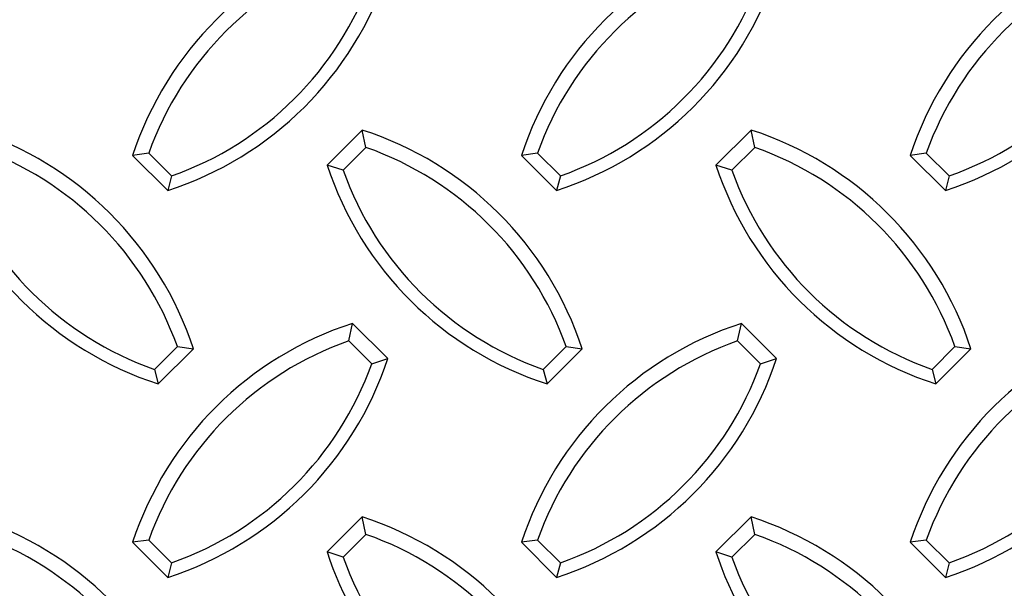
# Model space of a CAD drawing. Extents: x 0 to 17, y 0 to 11.
# Tile 62 of 81: x 9.93 to 10.325, y 7.07 to 7.298. Entities that reach past the tile are written whole.
import ezdxf

# ---------------------------------------------------------------- set-up
doc = ezdxf.new("R2010")
doc.units = 0
doc.header["$LTSCALE"] = 0.5
doc.header["$MEASUREMENT"] = 0
doc.layers.get('0').update_dxf_attribs({"linetype": 'CONTINUOUS'})

msp = doc.modelspace()

# ---------------------------------------------------------------- linework, layer by layer
at = {"color": 7, "linetype": 'Continuous', "lineweight": 25}
for p, q in [((10.06728291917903, 7.254107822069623), (10.0531407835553, 7.240044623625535)), ((10.068787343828, 7.247099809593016), (10.06728291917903, 7.254107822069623)), ((10.22353291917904, 7.254107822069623), (10.2093907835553, 7.240044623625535)), ((10.225037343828, 7.247099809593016), (10.22353291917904, 7.254107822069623)), ((10.068787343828, 7.247099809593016), (10.05959131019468, 7.237955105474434)), ((10.225037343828, 7.247099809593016), (10.21584131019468, 7.237955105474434)), ((9.981456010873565, 7.244814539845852), (9.975005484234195, 7.243912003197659)), ((9.975005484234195, 7.243912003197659), (9.989147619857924, 7.22984880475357)), ((9.981456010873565, 7.244814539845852), (9.990652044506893, 7.235669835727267)), ((10.13770601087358, 7.244814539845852), (10.13125548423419, 7.243912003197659)), ((10.13125548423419, 7.243912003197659), (10.14539761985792, 7.229848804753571)), ((10.13770601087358, 7.244814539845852), (10.14690204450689, 7.235669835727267)), ((10.29395601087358, 7.244814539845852), (10.28750548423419, 7.243912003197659)), ((10.28750548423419, 7.243912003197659), (10.30164761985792, 7.229848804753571)), ((10.29395601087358, 7.244814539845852), (10.30315204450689, 7.235669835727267)), ((10.05959131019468, 7.237955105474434), (10.0531407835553, 7.240044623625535)), ((10.21584131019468, 7.237955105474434), (10.2093907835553, 7.240044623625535)), ((9.990652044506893, 7.235669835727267), (9.989147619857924, 7.22984880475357)), ((10.14690204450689, 7.235669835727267), (10.14539761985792, 7.229848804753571)), ((10.30315204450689, 7.235669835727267), (10.30164761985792, 7.229848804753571)), ((10.06188940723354, 7.16942112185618), (10.0633938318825, 7.176429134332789)), ((10.07753596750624, 7.1623659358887), (10.0633938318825, 7.176429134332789)), ((10.21813940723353, 7.16942112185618), (10.2196438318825, 7.176429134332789)), ((10.23378596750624, 7.1623659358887), (10.2196438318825, 7.176429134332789)), ((9.983774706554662, 7.157970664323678), (9.992970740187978, 7.167115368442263)), ((9.985279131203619, 7.15214963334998), (9.999421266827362, 7.166212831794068)), ((9.992970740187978, 7.167115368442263), (9.999421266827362, 7.166212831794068)), ((10.07108544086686, 7.160276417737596), (10.06188940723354, 7.16942112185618)), ((10.14002470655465, 7.157970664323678), (10.14922074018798, 7.167115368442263)), ((10.14152913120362, 7.15214963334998), (10.15567126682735, 7.166212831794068)), ((10.14922074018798, 7.167115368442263), (10.15567126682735, 7.166212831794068)), ((10.22733544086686, 7.160276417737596), (10.21813940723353, 7.16942112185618)), ((10.29627470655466, 7.157970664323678), (10.30547074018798, 7.167115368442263)), ((10.29777913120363, 7.15214963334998), (10.31192126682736, 7.166212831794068)), ((10.30547074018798, 7.167115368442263), (10.31192126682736, 7.166212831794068)), ((10.07108544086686, 7.160276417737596), (10.07753596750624, 7.1623659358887)), ((10.22733544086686, 7.160276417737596), (10.23378596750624, 7.1623659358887)), ((9.983774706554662, 7.157970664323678), (9.985279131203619, 7.15214963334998)), ((10.14002470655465, 7.157970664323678), (10.14152913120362, 7.15214963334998)), ((10.29627470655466, 7.157970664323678), (10.29777913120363, 7.15214963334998)), ((10.06728291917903, 7.098729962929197), (10.0531407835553, 7.084666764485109)), ((10.068787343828, 7.09172195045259), (10.06728291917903, 7.098729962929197)), ((10.22353291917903, 7.098729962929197), (10.2093907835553, 7.084666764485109)), ((10.225037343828, 7.09172195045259), (10.22353291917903, 7.098729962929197)), ((10.068787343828, 7.09172195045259), (10.05959131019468, 7.082577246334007)), ((10.225037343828, 7.09172195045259), (10.21584131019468, 7.082577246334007)), ((9.981456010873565, 7.089436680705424), (9.975005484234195, 7.088534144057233)), ((9.975005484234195, 7.088534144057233), (9.989147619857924, 7.074470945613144)), ((9.981456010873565, 7.089436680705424), (9.990652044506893, 7.080291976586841)), ((10.13770601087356, 7.089436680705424), (10.13125548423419, 7.088534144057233)), ((10.13125548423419, 7.088534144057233), (10.14539761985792, 7.074470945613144)), ((10.13770601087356, 7.089436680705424), (10.14690204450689, 7.080291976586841)), ((10.29395601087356, 7.089436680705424), (10.28750548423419, 7.088534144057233)), ((10.28750548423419, 7.088534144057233), (10.30164761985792, 7.074470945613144)), ((10.29395601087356, 7.089436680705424), (10.30315204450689, 7.080291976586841)), ((10.05959131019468, 7.082577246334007), (10.0531407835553, 7.084666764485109)), ((10.21584131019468, 7.082577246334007), (10.2093907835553, 7.084666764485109)), ((9.990652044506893, 7.080291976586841), (9.989147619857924, 7.074470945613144)), ((10.14690204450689, 7.080291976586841), (10.14539761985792, 7.074470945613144)), ((10.30315204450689, 7.080291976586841), (10.30164761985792, 7.074470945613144))]:
    msp.add_line(p, q, dxfattribs=at)
for centre, radius, start, end in [((10.10548459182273, 7.201090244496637), 0.1373262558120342, 107.848545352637, 161.8307525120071), ((10.26173459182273, 7.201090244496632), 0.1373262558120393, 107.8485453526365, 161.8307525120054), ((10.41798459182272, 7.201090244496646), 0.1373262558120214, 107.8485453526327, 161.8307525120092), ((10.10549835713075, 7.20051059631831), 0.1317169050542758, 109.3343941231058, 160.344903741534), ((10.26174835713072, 7.200510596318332), 0.1317169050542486, 109.3343941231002, 160.3449037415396), ((10.41799835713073, 7.20051059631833), 0.1317169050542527, 109.3343941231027, 160.3449037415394), ((9.947056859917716, 7.360565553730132), 0.1373262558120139, 287.8485453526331, 341.8307525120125), ((10.1033068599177, 7.360565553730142), 0.137326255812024, 287.8485453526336, 341.8307525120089), ((10.25955685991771, 7.360565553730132), 0.1373262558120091, 287.8485453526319, 341.8307525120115), ((9.94704309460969, 7.359958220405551), 0.1317169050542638, 289.3343941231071, 340.3449037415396), ((10.10329309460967, 7.359958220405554), 0.1317169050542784, 289.3343941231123, 340.3449037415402), ((10.25954309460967, 7.359958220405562), 0.1317169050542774, 289.3343941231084, 340.3449037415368), ((9.86894215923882, 7.123391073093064), 0.13732625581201, 18.16924748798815, 72.15145464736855), ((10.02519215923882, 7.123391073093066), 0.1373262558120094, 18.16924748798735, 72.15145464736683), ((10.18144215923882, 7.123391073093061), 0.1373262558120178, 18.16924748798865, 72.1514546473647), ((9.868928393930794, 7.122811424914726), 0.1317169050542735, 19.65509625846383, 70.66560587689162), ((10.02517839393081, 7.122811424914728), 0.1317169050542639, 19.65509625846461, 70.66560587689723), ((10.18142839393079, 7.122811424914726), 0.1317169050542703, 19.65509625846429, 70.66560587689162), ((10.02736989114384, 7.282866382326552), 0.137326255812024, 198.1692474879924, 252.1514546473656), ((10.02738365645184, 7.282259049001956), 0.131716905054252, 199.6550962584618, 250.665605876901), ((10.18361989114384, 7.282866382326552), 0.137326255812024, 198.1692474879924, 252.1514546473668), ((10.18363365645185, 7.28225904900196), 0.1317169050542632, 199.6550962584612, 250.6656058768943), ((10.33986989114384, 7.282866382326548), 0.1373262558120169, 198.1692474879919, 252.151454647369), ((10.33988365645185, 7.282259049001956), 0.1317169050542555, 199.6550962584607, 250.6656058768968), ((10.10548459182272, 7.045712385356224), 0.1373262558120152, 107.8485453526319, 161.8307525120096), ((10.26173459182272, 7.045712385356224), 0.1373262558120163, 107.8485453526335, 161.8307525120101), ((10.41798459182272, 7.045712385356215), 0.1373262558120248, 107.8485453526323, 161.8307525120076), ((10.10549835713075, 7.045132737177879), 0.1317169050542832, 109.3343941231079, 160.3449037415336), ((10.26174835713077, 7.045132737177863), 0.1317169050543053, 109.3343941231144, 160.3449037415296), ((10.41799835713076, 7.045132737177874), 0.1317169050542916, 109.3343941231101, 160.3449037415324), ((9.947056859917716, 7.205187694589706), 0.1373262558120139, 287.8485453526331, 341.8307525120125), ((10.1033068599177, 7.205187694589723), 0.1373262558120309, 287.848545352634, 341.8307525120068), ((10.2595568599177, 7.205187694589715), 0.1373262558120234, 287.8485453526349, 341.8307525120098), ((9.947043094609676, 7.204580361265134), 0.1317169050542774, 289.3343941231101, 340.3449037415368), ((10.10329309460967, 7.204580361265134), 0.1317169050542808, 289.3343941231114, 340.3449037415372), ((10.25954309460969, 7.204580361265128), 0.1317169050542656, 289.3343941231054, 340.3449037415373), ((9.86894215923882, 6.968013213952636), 0.1373262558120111, 18.16924748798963, 72.15145464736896), ((10.02519215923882, 6.968013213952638), 0.1373262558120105, 18.1692474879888, 72.15145464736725), ((10.18144215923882, 6.968013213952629), 0.1373262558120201, 18.16924748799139, 72.15145464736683), ((9.868928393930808, 6.967433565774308), 0.1317169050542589, 19.65509625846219, 70.66560587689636), ((10.02517839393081, 6.967433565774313), 0.1317169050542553, 19.65509625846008, 70.66560587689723), ((10.18142839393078, 6.967433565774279), 0.1317169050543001, 19.6550962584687, 70.66560587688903), ((10.02736989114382, 7.127488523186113), 0.1373262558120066, 198.1692474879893, 244.522457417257), ((10.18361989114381, 7.127488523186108), 0.1373262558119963, 198.1692474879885, 244.5224574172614), ((10.33986989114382, 7.127488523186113), 0.1373262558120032, 198.1692474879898, 244.5224574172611), ((10.02738365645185, 7.126881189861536), 0.1317169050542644, 199.6550962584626, 250.6656058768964), ((10.18363365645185, 7.126881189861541), 0.1317169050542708, 199.6550962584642, 250.6656058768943), ((10.33988365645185, 7.126881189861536), 0.1317169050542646, 199.6550962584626, 250.6656058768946)]:
    msp.add_arc(centre, radius, start, end, dxfattribs=at)

doc.saveas('drawing.dxf')
